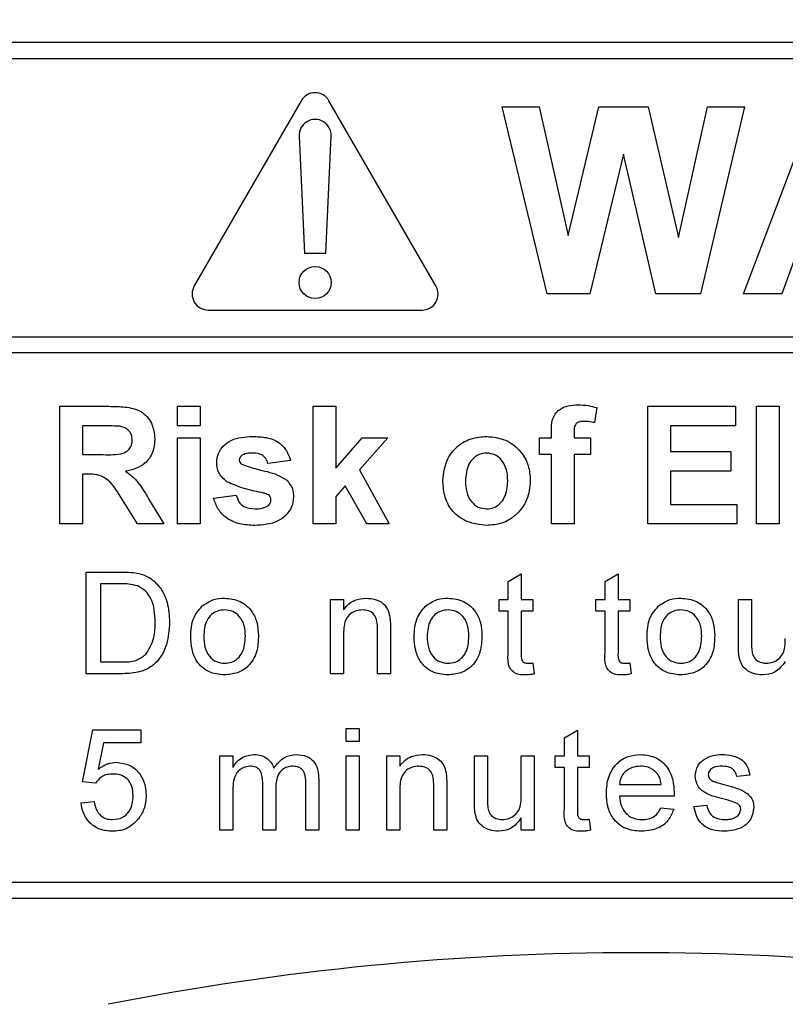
# Paper-space layout 'Blatt3' of a CAD drawing. Header units: millimetres. Extents: x 5 to 418, y 2 to 292.
# Tile 19 of 53: x 91.36 to 96.14, y 202.66 to 208.8. Entities that reach past the tile are written whole.
import ezdxf

# ---------------------------------------------------------------- set-up
doc = ezdxf.new("R2010")
doc.units = ezdxf.units.MM
doc.layers.add('SLD-0', color=7, linetype='Continuous')
doc.styles.add('SLDTEXTSTYLE0', font='TXT', dxfattribs={"width": 0.605})
doc.dimstyles.new('SLDDIMSTYLE0', dxfattribs={"dimtxt": 3.5, "dimasz": 3.302, "dimexe": 0, "dimexo": 0.0625, "dimgap": 0.875, "dimtad": 1, "dimlfac": 3, "dimrnd": 1e-09, "dimzin": 12, "dimdsep": 46, "dimtxsty": 'SLDTEXTSTYLE0', "dimsah": 1, "dimcen": 0.09, "dimadec": 0, "dimazin": 3, "dimtfac": 1, "dimtofl": 0, "dimtmove": 0, "dimatfit": 3, "dimfxl": 1, "dimfrac": 2, "dimtolj": 1, "dimtzin": 12, "dimarcsym": 0})

# ---------------------------------------------------------------- blocks, each defined once
blk = doc.blocks.new('_D_13')
at = {"layer": 'SLD-0'}
for p, q in [((58.038, 202.4881), (58.038, 259.5881)), ((132.3713, 202.4881), (132.3713, 259.5881)), ((58.038, 258.5881), (132.3713, 258.5881))]:
    blk.add_line(p, q, dxfattribs=at)
for points in [[(58.038, 258.5881), (61.34, 258.0801), (61.34, 259.0961)], [(132.3713, 258.5881), (129.0693, 259.0961), (129.0693, 258.0801)]]:
    blk.add_solid(points, dxfattribs=at)
at = {"layer": 'SLD-0', "insert": (91.1942, 263.0999), "char_height": 3.5, "attachment_point": 1, "style": 'SLDTEXTSTYLE0'}
blk.add_mtext('223', dxfattribs=at)

psp = doc.layouts.new('Blatt3')

# ---------------------------------------------------------------- linework, layer by layer
at = {"color": 7, "linetype": 'Continuous', "lineweight": 25}
for p, q in [((103.538, 208.6548), (86.8713, 208.6548)), ((103.538, 208.5548), (91.138, 208.5548)), ((93.118, 208.2928), (92.4514, 207.1381)), ((93.9579, 207.1381), (93.2912, 208.2928)), ((94.6506, 207.0881), (94.3713, 208.2548)), ((94.3713, 208.2548), (94.6013, 208.2548)), ((94.6013, 208.2548), (94.7826, 207.4534)), ((94.7826, 207.4534), (94.9745, 208.2548)), ((94.9745, 208.2548), (95.2806, 208.2548)), ((95.2806, 208.2548), (95.4707, 207.4399)), ((95.4707, 207.4399), (95.6515, 208.2548)), ((95.882, 208.2548), (95.6078, 207.0881)), ((95.6515, 208.2548), (95.882, 208.2548)), ((95.8754, 207.0881), (96.3164, 208.2548)), ((93.1047, 208.0716), (93.138, 207.3428)), ((93.2713, 207.3428), (93.3045, 208.0716)), ((95.1266, 207.9603), (94.9179, 207.0881)), ((95.33, 207.0881), (95.1266, 207.9603)), ((93.138, 207.3428), (93.2713, 207.3428)), ((96.2131, 207.3574), (96.1147, 207.0881)), ((94.9179, 207.0881), (94.6506, 207.0881)), ((95.6078, 207.0881), (95.33, 207.0881)), ((96.1147, 207.0881), (95.8754, 207.0881)), ((92.538, 206.9881), (93.8713, 206.9881)), ((91.138, 206.8217), (103.7713, 206.8217)), ((103.7713, 206.7217), (91.138, 206.7217)), ((91.6132, 206.3881), (91.9209, 206.3881)), ((91.6132, 205.6548), (91.6132, 206.3881)), ((92.3465, 206.2659), (92.3465, 206.3881)), ((92.3465, 206.3881), (92.4875, 206.3881)), ((92.4875, 206.3881), (92.4875, 206.2659)), ((93.1927, 206.3881), (93.3337, 206.3881)), ((93.1927, 205.6548), (93.1927, 206.3881)), ((93.3337, 206.3881), (93.3337, 206.0019)), ((95.2798, 205.6548), (95.2798, 206.3881)), ((95.2798, 206.3881), (95.8251, 206.3881)), ((95.8251, 206.3881), (95.8251, 206.2659)), ((95.9568, 206.3881), (96.0978, 206.3881)), ((95.9568, 205.6548), (95.9568, 206.3881)), ((96.0978, 206.3881), (96.0978, 205.6548)), ((94.9602, 206.3804), (94.9461, 206.2862)), ((91.7542, 206.2659), (91.7542, 206.0873)), ((91.8741, 206.2659), (91.7542, 206.2659)), ((92.4875, 206.2659), (92.3465, 206.2659)), ((95.8251, 206.2659), (95.4209, 206.2659)), ((95.4209, 206.2659), (95.4209, 206.1061)), ((94.6781, 206.1907), (94.6781, 206.2293)), ((94.8192, 206.2271), (94.8192, 206.1907)), ((92.3465, 205.6548), (92.3465, 206.1907)), ((92.3465, 206.1907), (92.4875, 206.1907)), ((92.4875, 206.1907), (92.4875, 205.6548)), ((93.3337, 206.0019), (93.4982, 206.1907)), ((93.658, 206.1907), (93.481, 205.992)), ((93.4982, 206.1907), (93.658, 206.1907)), ((94.6029, 206.1907), (94.6781, 206.1907)), ((94.6029, 206.0873), (94.6029, 206.1907)), ((94.8192, 206.1907), (94.9226, 206.1907)), ((94.9226, 206.1907), (94.9226, 206.0873)), ((91.7542, 206.0873), (91.8678, 206.0873)), ((94.6781, 206.0873), (94.6029, 206.0873)), ((94.6781, 205.6548), (94.6781, 206.0873)), ((94.9226, 206.0873), (94.8192, 206.0873)), ((94.8192, 206.0873), (94.8192, 205.6548)), ((95.4209, 206.1061), (95.7969, 206.1061)), ((95.7969, 206.1061), (95.7969, 205.9839)), ((93.0516, 206.0497), (92.9106, 206.0309)), ((91.7542, 205.9651), (91.7542, 205.6548)), ((91.7858, 205.9651), (91.7542, 205.9651)), ((93.481, 205.992), (93.6674, 205.6548)), ((95.7969, 205.9839), (95.4209, 205.9839)), ((95.4209, 205.9839), (95.4209, 205.777)), ((92.5721, 205.8146), (92.7132, 205.8334)), ((93.3919, 205.8918), (93.3337, 205.8264)), ((93.5264, 205.6548), (93.3919, 205.8918)), ((92.0971, 205.6548), (91.9928, 205.8213)), ((92.173, 205.8), (92.2619, 205.6548)), ((93.3337, 205.8264), (93.3337, 205.6548)), ((95.4209, 205.777), (95.8345, 205.777)), ((95.8345, 205.777), (95.8345, 205.6548)), ((91.7542, 205.6548), (91.6132, 205.6548)), ((92.2619, 205.6548), (92.0971, 205.6548)), ((92.4875, 205.6548), (92.3465, 205.6548)), ((93.3337, 205.6548), (93.1927, 205.6548)), ((93.6674, 205.6548), (93.5264, 205.6548)), ((94.8192, 205.6548), (94.6781, 205.6548)), ((95.8345, 205.6548), (95.2798, 205.6548)), ((96.0978, 205.6548), (95.9568, 205.6548)), ((91.7777, 205.3548), (91.9943, 205.3548)), ((91.7777, 204.7215), (91.7777, 205.3548)), ((94.4085, 205.297), (94.4897, 205.3431)), ((94.4897, 205.3431), (94.4897, 205.1843)), ((95.0126, 205.297), (95.0938, 205.3431)), ((95.0938, 205.3431), (95.0938, 205.1843)), ((91.867, 205.2817), (91.867, 204.7946)), ((91.9954, 205.2817), (91.867, 205.2817)), ((94.4085, 205.1843), (94.4085, 205.297)), ((95.0126, 205.1843), (95.0126, 205.297)), ((93.301, 204.7215), (93.301, 205.1843)), ((93.301, 205.1843), (93.3821, 205.1843)), ((93.3821, 205.1843), (93.3821, 205.1197)), ((94.3516, 205.1112), (94.3516, 205.1843)), ((94.3516, 205.1843), (94.4085, 205.1843)), ((94.4897, 205.1843), (94.5627, 205.1843)), ((94.5627, 205.1843), (94.5627, 205.1112)), ((94.9557, 205.1843), (95.0126, 205.1843)), ((94.9557, 205.1112), (94.9557, 205.1843)), ((95.0938, 205.1843), (95.1668, 205.1843)), ((95.1668, 205.1843), (95.1668, 205.1112)), ((95.844, 204.899), (95.844, 205.1843)), ((95.844, 205.1843), (95.9252, 205.1843)), ((95.9252, 205.1843), (95.9252, 204.9326)), ((94.4085, 205.1112), (94.3516, 205.1112)), ((94.4085, 204.8515), (94.4085, 205.1112)), ((94.5627, 205.1112), (94.4897, 205.1112)), ((94.4897, 205.1112), (94.4897, 204.8486)), ((95.0126, 205.1112), (94.9557, 205.1112)), ((95.0126, 204.8515), (95.0126, 205.1112)), ((95.1668, 205.1112), (95.0938, 205.1112)), ((95.0938, 205.1112), (95.0938, 204.8486)), ((93.5933, 204.7215), (93.5933, 204.9978)), ((93.6745, 205.0047), (93.6745, 204.7215)), ((93.3821, 204.9696), (93.3821, 204.7215)), ((91.867, 204.7946), (91.9976, 204.7946)), ((94.5627, 204.7885), (94.5709, 204.7203)), ((95.1668, 204.7885), (95.175, 204.7203)), ((92.0045, 204.7215), (91.7777, 204.7215)), ((93.3821, 204.7215), (93.301, 204.7215)), ((93.6745, 204.7215), (93.5933, 204.7215)), ((91.7533, 204.0476), (91.8183, 204.3723)), ((91.8183, 204.3723), (92.1187, 204.3723)), ((92.1187, 204.3723), (92.1187, 204.2911)), ((93.3984, 204.3805), (93.4796, 204.3805)), ((93.3984, 204.2993), (93.3984, 204.3805)), ((93.4796, 204.3805), (93.4796, 204.2993)), ((94.7592, 204.3226), (94.8404, 204.3688)), ((94.8404, 204.3688), (94.8404, 204.2099)), ((93.4796, 204.2993), (93.3984, 204.2993)), ((94.7592, 204.2099), (94.7592, 204.3226)), ((91.8847, 204.2911), (91.8524, 204.1271)), ((92.1187, 204.2911), (91.8847, 204.2911)), ((92.6102, 203.7471), (92.6102, 204.2099)), ((92.6102, 204.2099), (92.6914, 204.2099)), ((92.6914, 204.2099), (92.6914, 204.1378)), ((93.3984, 203.7471), (93.3984, 204.2099)), ((93.3984, 204.2099), (93.4796, 204.2099)), ((93.4796, 204.2099), (93.4796, 203.7471)), ((93.6517, 203.7471), (93.6517, 204.2099)), ((93.6517, 204.2099), (93.7329, 204.2099)), ((93.7329, 204.2099), (93.7329, 204.1454)), ((94.1974, 203.9246), (94.1974, 204.2099)), ((94.1974, 204.2099), (94.2786, 204.2099)), ((94.2786, 204.2099), (94.2786, 203.9582)), ((94.4897, 203.9669), (94.4897, 204.2099)), ((94.4897, 204.2099), (94.5709, 204.2099)), ((94.5709, 204.2099), (94.5709, 203.7471)), ((94.7024, 204.1369), (94.7024, 204.2099)), ((94.7024, 204.2099), (94.7592, 204.2099)), ((94.8404, 204.2099), (94.9135, 204.2099)), ((94.9135, 204.2099), (94.9135, 204.1369)), ((94.7592, 204.1369), (94.7024, 204.1369)), ((94.7592, 203.8772), (94.7592, 204.1369)), ((94.8404, 204.1369), (94.8404, 203.8742)), ((94.9135, 204.1369), (94.8404, 204.1369)), ((93.2273, 204.0633), (93.2273, 203.7471)), ((95.9155, 204.0881), (95.8343, 204.08)), ((91.8345, 204.0394), (91.7533, 204.0476)), ((92.8781, 203.7471), (92.8781, 204.0423)), ((92.9593, 204.0111), (92.9593, 203.7471)), ((93.1461, 203.7471), (93.1461, 204.0333)), ((93.7329, 203.9953), (93.7329, 203.7471)), ((93.944, 203.7471), (93.944, 204.0234)), ((94.0252, 204.0303), (94.0252, 203.7471)), ((95.1019, 204.0313), (95.3617, 204.0313)), ((92.6914, 203.9828), (92.6914, 203.7471)), ((95.4425, 203.9582), (95.1019, 203.9582)), ((91.7452, 203.9176), (91.8264, 203.9258)), ((95.3608, 203.8852), (95.4404, 203.877)), ((95.5663, 203.8933), (95.6475, 203.9014)), ((94.4897, 203.7471), (94.4897, 203.8227)), ((94.9135, 203.8141), (94.9216, 203.746)), ((92.6914, 203.7471), (92.6102, 203.7471)), ((92.9593, 203.7471), (92.8781, 203.7471)), ((93.2273, 203.7471), (93.1461, 203.7471)), ((93.4796, 203.7471), (93.3984, 203.7471)), ((93.7329, 203.7471), (93.6517, 203.7471)), ((94.0252, 203.7471), (93.944, 203.7471)), ((94.5709, 203.7471), (94.4897, 203.7471)), ((91.138, 203.4215), (103.538, 203.4215)), ((86.8713, 203.3215), (103.538, 203.3215))]:
    psp.add_line(p, q, dxfattribs=at)
psp.add_circle((93.2046, 207.1595), 0.1, dxfattribs=at)
for centre, radius, start, end in [((93.2046, 208.2428), 0.1, 30, 150), ((93.2046, 208.0762), 0.1, 357.38934, 182.61066), ((92.538, 207.0881), 0.1, 150, 270), ((93.8713, 207.0881), 0.1, 270, 30), ((95.2046, 185.9881), 16.9942, 78.83718, 101.16282)]:
    psp.add_arc(centre, radius, start, end, dxfattribs=at)
for points, knots in [([(91.9209, 206.3881), (91.9542, 206.3876), (92.0206, 206.3866), (92.1055, 206.369), (92.1573, 206.3252), (92.1955, 206.2691), (92.2015, 206.2186), (92.2055, 206.185)], [0, 0, 0, 0, 0.251138, 0.500538, 0.625743, 0.751054, 1, 1, 1, 1]), ([(94.6781, 206.2293), (94.6781, 206.2552), (94.6779, 206.3062), (94.7197, 206.3698), (94.7822, 206.3946), (94.8222, 206.3965), (94.8422, 206.3976)], [0, 0, 0, 0, 0.2818009, 0.5577695, 0.7784647, 1, 1, 1, 1]), ([(94.8422, 206.3976), (94.8646, 206.3967), (94.9046, 206.3951), (94.9432, 206.3849), (94.9602, 206.3804)], [0, 0, 0, 0, 0.559885, 1, 1, 1, 1]), ([(91.9862, 206.2636), (91.9652, 206.2645), (91.9279, 206.2661), (91.8905, 206.266), (91.8741, 206.2659)], [0, 0, 0, 0, 0.559921, 1, 1, 1, 1]), ([(92.0645, 206.1785), (92.0635, 206.1905), (92.0615, 206.2144), (92.0347, 206.2506), (92.0046, 206.2586), (91.9862, 206.2636)], [0, 0, 0, 0, 0.281084, 0.561281, 1, 1, 1, 1]), ([(94.8787, 206.2941), (94.8721, 206.2939), (94.8591, 206.2934), (94.8399, 206.2877), (94.8194, 206.266), (94.8193, 206.2432), (94.8192, 206.2271)], [0, 0, 0, 0, 0.1878021, 0.3749535, 0.5606786, 1, 1, 1, 1]), ([(94.9461, 206.2862), (94.9336, 206.2887), (94.9113, 206.2932), (94.8886, 206.2939), (94.8787, 206.2941)], [0, 0, 0, 0, 0.559847, 1, 1, 1, 1]), ([(92.591, 206.0372), (92.5929, 206.0567), (92.5969, 206.0958), (92.6319, 206.1447), (92.702, 206.1944), (92.7687, 206.1978), (92.8156, 206.2001)], [0, 0, 0, 0, 0.186756, 0.373549, 0.56049, 1, 1, 1, 1]), ([(92.8156, 206.2001), (92.8442, 206.1992), (92.9012, 206.1973), (92.9783, 206.1695), (93.0297, 206.1137), (93.0443, 206.071), (93.0516, 206.0497)], [0, 0, 0, 0, 0.280825, 0.559925, 0.77968, 1, 1, 1, 1]), ([(94.0012, 205.9303), (94.0062, 205.9702), (94.0163, 206.05), (94.086, 206.1432), (94.179, 206.1924), (94.2419, 206.1975), (94.2734, 206.2001)], [0, 0, 0, 0, 0.2799501, 0.5591471, 0.779424, 1, 1, 1, 1]), ([(94.2734, 206.2001), (94.3143, 206.1961), (94.396, 206.188), (94.4873, 206.113), (94.5395, 206.0204), (94.5442, 205.9563), (94.5465, 205.9242)], [0, 0, 0, 0, 0.279785, 0.559124, 0.779388, 1, 1, 1, 1]), ([(91.8678, 206.0873), (91.9093, 206.0859), (91.9612, 206.0841), (92.0217, 206.1002), (92.0467, 206.1196), (92.0625, 206.1474), (92.0638, 206.1681), (92.0645, 206.1785)], [0, 0, 0, 0, 0.5009076, 0.6257176, 0.7503646, 0.8750206, 1, 1, 1, 1]), ([(92.2055, 206.185), (92.2031, 206.1567), (92.1983, 206.1001), (92.1505, 206.0332), (92.0868, 205.9964), (92.0433, 205.9877), (92.0216, 205.9833)], [0, 0, 0, 0, 0.2799434, 0.5589736, 0.7791835, 1, 1, 1, 1]), ([(92.7467, 206.0814), (92.742, 206.0771), (92.7336, 206.0694), (92.7325, 206.0582), (92.732, 206.0532)], [0, 0, 0, 0, 0.5594113, 1, 1, 1, 1]), ([(92.8192, 206.0967), (92.805, 206.0966), (92.7797, 206.0965), (92.7567, 206.086), (92.7467, 206.0814)], [0, 0, 0, 0, 0.5610172, 1, 1, 1, 1]), ([(92.9106, 206.0309), (92.907, 206.0419), (92.8998, 206.0638), (92.8679, 206.0933), (92.8377, 206.0954), (92.8192, 206.0967)], [0, 0, 0, 0, 0.2808102, 0.5607583, 1, 1, 1, 1]), ([(94.2742, 206.0967), (94.2588, 206.0952), (94.2282, 206.0922), (94.1897, 206.0652), (94.1486, 206.0118), (94.1449, 205.9595), (94.1422, 205.9228)], [0, 0, 0, 0, 0.186985, 0.373878, 0.561022, 1, 1, 1, 1]), ([(94.4055, 205.9238), (94.4044, 205.9466), (94.4023, 205.9922), (94.3742, 206.0506), (94.328, 206.0902), (94.2921, 206.0945), (94.2742, 206.0967)], [0, 0, 0, 0, 0.281043, 0.560553, 0.78042, 1, 1, 1, 1]), ([(92.6546, 205.9179), (92.6341, 205.9359), (92.5974, 205.968), (92.5929, 206.016), (92.591, 206.0372)], [0, 0, 0, 0, 0.558645, 1, 1, 1, 1]), ([(92.732, 206.0532), (92.7329, 206.0476), (92.7345, 206.0375), (92.7422, 206.031), (92.7456, 206.0281)], [0, 0, 0, 0, 0.558274, 1, 1, 1, 1]), ([(92.7456, 206.0281), (92.7778, 206.0166), (92.8308, 205.9978), (92.9073, 205.9817), (92.9713, 205.9626), (93.0087, 205.9389), (93.0274, 205.927)], [0, 0, 0, 0, 0.339607, 0.560063, 0.78038, 1, 1, 1, 1]), ([(91.9928, 205.8213), (91.9663, 205.8658), (91.9296, 205.9276), (91.8452, 205.9657), (91.8057, 205.9653), (91.7858, 205.9651)], [0, 0, 0, 0, 0.560986, 0.779305, 1, 1, 1, 1]), ([(92.0216, 205.9833), (92.0439, 205.9674), (92.0808, 205.9412), (92.1184, 205.8906), (92.1467, 205.846), (92.1643, 205.8153), (92.173, 205.8)], [0, 0, 0, 0, 0.339561, 0.559573, 0.779778, 1, 1, 1, 1]), ([(92.872, 205.85), (92.83, 205.8587), (92.7553, 205.8741), (92.6853, 205.9045), (92.6546, 205.9179)], [0, 0, 0, 0, 0.560705, 1, 1, 1, 1]), ([(93.0274, 205.927), (93.0417, 205.9101), (93.0673, 205.8797), (93.0695, 205.8403), (93.0704, 205.8229)], [0, 0, 0, 0, 0.558015, 1, 1, 1, 1]), ([(94.2743, 205.6454), (94.2327, 205.6501), (94.1497, 205.6595), (94.0523, 205.7327), (94.0067, 205.8321), (94.003, 205.8975), (94.0012, 205.9303)], [0, 0, 0, 0, 0.2801445, 0.5588988, 0.7790531, 1, 1, 1, 1]), ([(94.1422, 205.9228), (94.1433, 205.8998), (94.1454, 205.854), (94.1735, 205.7951), (94.22, 205.7554), (94.2561, 205.751), (94.2742, 205.7488)], [0, 0, 0, 0, 0.2810154, 0.5604643, 0.7803935, 1, 1, 1, 1]), ([(94.2742, 205.7488), (94.2895, 205.7504), (94.3202, 205.7534), (94.3588, 205.7806), (94.3993, 205.8346), (94.4029, 205.887), (94.4055, 205.9238)], [0, 0, 0, 0, 0.18693, 0.373819, 0.560978, 1, 1, 1, 1]), ([(94.5465, 205.9242), (94.5425, 205.8833), (94.5344, 205.8015), (94.4622, 205.7083), (94.3707, 205.6532), (94.3064, 205.648), (94.2743, 205.6454)], [0, 0, 0, 0, 0.279924, 0.559367, 0.779516, 1, 1, 1, 1]), ([(92.7132, 205.8334), (92.7174, 205.8194), (92.7259, 205.7912), (92.7661, 205.7533), (92.8045, 205.7505), (92.8279, 205.7488)], [0, 0, 0, 0, 0.280993, 0.560665, 1, 1, 1, 1]), ([(92.9193, 205.8318), (92.9109, 205.8365), (92.896, 205.8448), (92.8793, 205.8484), (92.872, 205.85)], [0, 0, 0, 0, 0.558614, 1, 1, 1, 1]), ([(92.9294, 205.8057), (92.929, 205.8112), (92.9281, 205.8209), (92.922, 205.8285), (92.9193, 205.8318)], [0, 0, 0, 0, 0.559319, 1, 1, 1, 1]), ([(92.8278, 205.6454), (92.7966, 205.6469), (92.7343, 205.6499), (92.653, 205.6858), (92.5962, 205.7449), (92.5802, 205.7914), (92.5721, 205.8146)], [0, 0, 0, 0, 0.280651, 0.560003, 0.779956, 1, 1, 1, 1]), ([(93.0704, 205.8229), (93.0681, 205.8018), (93.0633, 205.7598), (93.0248, 205.7077), (92.9501, 205.6531), (92.8782, 205.6486), (92.8278, 205.6454)], [0, 0, 0, 0, 0.186725, 0.373655, 0.5608, 1, 1, 1, 1]), ([(92.9108, 205.7685), (92.9167, 205.7743), (92.9274, 205.7846), (92.9288, 205.7992), (92.9294, 205.8057)], [0, 0, 0, 0, 0.558844, 1, 1, 1, 1]), ([(92.8279, 205.7488), (92.8443, 205.7492), (92.8734, 205.7498), (92.8994, 205.7628), (92.9108, 205.7685)], [0, 0, 0, 0, 0.560783, 1, 1, 1, 1]), ([(91.9943, 205.3548), (92.0153, 205.3547), (92.0529, 205.3546), (92.0899, 205.3484), (92.1062, 205.3457)], [0, 0, 0, 0, 0.560174, 1, 1, 1, 1]), ([(92.1062, 205.3457), (92.1249, 205.3403), (92.1584, 205.3307), (92.1861, 205.3097), (92.1983, 205.3004)], [0, 0, 0, 0, 0.559847, 1, 1, 1, 1]), ([(92.1001, 205.2687), (92.0808, 205.2734), (92.0464, 205.2818), (92.011, 205.2818), (91.9954, 205.2817)], [0, 0, 0, 0, 0.559255, 1, 1, 1, 1]), ([(92.1983, 205.3004), (92.2169, 205.2811), (92.2542, 205.2425), (92.2903, 205.1521), (92.2947, 205.0835), (92.2974, 205.0416)], [0, 0, 0, 0, 0.279769, 0.559929, 1, 1, 1, 1]), ([(92.208, 205.043), (92.2052, 205.0932), (92.2012, 205.1633), (92.1506, 205.2389), (92.1169, 205.2588), (92.1001, 205.2687)], [0, 0, 0, 0, 0.5591497, 0.7800403, 1, 1, 1, 1]), ([(92.4986, 205.1415), (92.5226, 205.1582), (92.5655, 205.188), (92.6174, 205.1911), (92.6403, 205.1924)], [0, 0, 0, 0, 0.559033, 1, 1, 1, 1]), ([(92.6403, 205.1924), (92.6735, 205.1888), (92.74, 205.1815), (92.8124, 205.1165), (92.847, 205.0375), (92.8497, 204.9854), (92.8511, 204.9594)], [0, 0, 0, 0, 0.279556, 0.5586, 0.778991, 1, 1, 1, 1]), ([(93.3821, 205.1197), (93.3917, 205.132), (93.4107, 205.1564), (93.4587, 205.1865), (93.4987, 205.1902), (93.5231, 205.1924)], [0, 0, 0, 0, 0.280554, 0.560815, 1, 1, 1, 1]), ([(93.5231, 205.1924), (93.542, 205.1909), (93.5797, 205.1878), (93.6284, 205.1634), (93.6589, 205.1238), (93.6665, 205.095), (93.6703, 205.0805)], [0, 0, 0, 0, 0.2802155, 0.5599712, 0.7796359, 1, 1, 1, 1]), ([(93.8919, 205.1415), (93.9159, 205.1582), (93.9588, 205.188), (94.0107, 205.1911), (94.0336, 205.1924)], [0, 0, 0, 0, 0.559033, 1, 1, 1, 1]), ([(94.0336, 205.1924), (94.0669, 205.1888), (94.1334, 205.1815), (94.2057, 205.1165), (94.2403, 205.0375), (94.2431, 204.9854), (94.2445, 204.9594)], [0, 0, 0, 0, 0.279556, 0.5586, 0.778991, 1, 1, 1, 1]), ([(95.3437, 205.1415), (95.3677, 205.1582), (95.4106, 205.188), (95.4625, 205.1911), (95.4854, 205.1924)], [0, 0, 0, 0, 0.559033, 1, 1, 1, 1]), ([(95.4854, 205.1924), (95.5187, 205.1888), (95.5852, 205.1815), (95.6575, 205.1165), (95.6921, 205.0375), (95.6949, 204.9854), (95.6963, 204.9594)], [0, 0, 0, 0, 0.279556, 0.5586, 0.778991, 1, 1, 1, 1]), ([(92.4289, 204.9529), (92.4307, 204.9927), (92.434, 205.0635), (92.4789, 205.1177), (92.4986, 205.1415)], [0, 0, 0, 0, 0.5609635, 1, 1, 1, 1]), ([(92.6403, 205.1193), (92.6254, 205.1181), (92.5956, 205.1155), (92.5568, 205.0914), (92.5158, 205.0399), (92.5124, 204.9889), (92.5101, 204.9531)], [0, 0, 0, 0, 0.187137, 0.374025, 0.561097, 1, 1, 1, 1]), ([(92.7699, 204.9556), (92.7689, 204.9776), (92.767, 205.0216), (92.7384, 205.0777), (92.6922, 205.1137), (92.6576, 205.1175), (92.6403, 205.1193)], [0, 0, 0, 0, 0.2810641, 0.5603164, 0.7801741, 1, 1, 1, 1]), ([(93.5005, 205.1193), (93.4869, 205.1182), (93.4598, 205.116), (93.423, 205.0965), (93.3842, 205.0497), (93.383, 205.0027), (93.3821, 204.9696)], [0, 0, 0, 0, 0.187273, 0.374362, 0.56054, 1, 1, 1, 1]), ([(93.5933, 204.9978), (93.5931, 205.0142), (93.5929, 205.0468), (93.5763, 205.0917), (93.5392, 205.1159), (93.5134, 205.1182), (93.5005, 205.1193)], [0, 0, 0, 0, 0.28168, 0.559785, 0.779587, 1, 1, 1, 1]), ([(93.8222, 204.9529), (93.8241, 204.9927), (93.8273, 205.0635), (93.8722, 205.1177), (93.8919, 205.1415)], [0, 0, 0, 0, 0.560963, 1, 1, 1, 1]), ([(94.0336, 205.1193), (94.0187, 205.1181), (93.989, 205.1155), (93.9502, 205.0914), (93.9091, 205.0399), (93.9058, 204.9889), (93.9034, 204.9531)], [0, 0, 0, 0, 0.187137, 0.374025, 0.561097, 1, 1, 1, 1]), ([(94.1633, 204.9556), (94.1623, 204.9776), (94.1603, 205.0216), (94.1317, 205.0777), (94.0855, 205.1137), (94.0509, 205.1175), (94.0336, 205.1193)], [0, 0, 0, 0, 0.281064, 0.560316, 0.780174, 1, 1, 1, 1]), ([(95.274, 204.9529), (95.2759, 204.9927), (95.2791, 205.0635), (95.324, 205.1177), (95.3437, 205.1415)], [0, 0, 0, 0, 0.560963, 1, 1, 1, 1]), ([(95.4854, 205.1193), (95.4705, 205.1181), (95.4408, 205.1155), (95.402, 205.0914), (95.3609, 205.0399), (95.3576, 204.9889), (95.3552, 204.9531)], [0, 0, 0, 0, 0.1871365, 0.3740246, 0.5610972, 1, 1, 1, 1]), ([(95.6151, 204.9556), (95.6141, 204.9776), (95.6121, 205.0216), (95.5835, 205.0777), (95.5373, 205.1137), (95.5027, 205.1175), (95.4854, 205.1193)], [0, 0, 0, 0, 0.281064, 0.560316, 0.780174, 1, 1, 1, 1]), ([(92.2974, 205.0416), (92.2942, 204.9953), (92.2878, 204.9031), (92.2233, 204.784), (92.1139, 204.726), (92.0411, 204.723), (92.0045, 204.7215)], [0, 0, 0, 0, 0.28084, 0.559952, 0.779068, 1, 1, 1, 1]), ([(92.1471, 204.8393), (92.1683, 204.8745), (92.2063, 204.9374), (92.2075, 205.0106), (92.208, 205.043)], [0, 0, 0, 0, 0.5574522, 1, 1, 1, 1]), ([(93.6703, 205.0805), (93.6718, 205.0664), (93.6744, 205.0412), (93.6744, 205.0158), (93.6745, 205.0047)], [0, 0, 0, 0, 0.559791, 1, 1, 1, 1]), ([(92.6403, 204.7134), (92.6063, 204.717), (92.5384, 204.7241), (92.4647, 204.7913), (92.4328, 204.8733), (92.4302, 204.9263), (92.4289, 204.9529)], [0, 0, 0, 0, 0.279616, 0.558371, 0.778858, 1, 1, 1, 1]), ([(92.5101, 204.9531), (92.5111, 204.9308), (92.513, 204.8863), (92.5403, 204.8284), (92.5876, 204.7921), (92.6227, 204.7883), (92.6403, 204.7864)], [0, 0, 0, 0, 0.281129, 0.560384, 0.780159, 1, 1, 1, 1]), ([(92.8511, 204.9594), (92.85, 204.9248), (92.8477, 204.8561), (92.7982, 204.7695), (92.7211, 204.7215), (92.6672, 204.7161), (92.6403, 204.7134)], [0, 0, 0, 0, 0.281033, 0.559513, 0.779602, 1, 1, 1, 1]), ([(92.6403, 204.7864), (92.6553, 204.7878), (92.6853, 204.7904), (92.724, 204.8156), (92.7648, 204.868), (92.7678, 204.9194), (92.7699, 204.9556)], [0, 0, 0, 0, 0.187044, 0.373945, 0.560983, 1, 1, 1, 1]), ([(94.0336, 204.7134), (93.9996, 204.717), (93.9318, 204.7241), (93.8581, 204.7913), (93.8261, 204.8733), (93.8235, 204.9263), (93.8222, 204.9529)], [0, 0, 0, 0, 0.279616, 0.558371, 0.778858, 1, 1, 1, 1]), ([(93.9034, 204.9531), (93.9044, 204.9308), (93.9064, 204.8863), (93.9337, 204.8284), (93.9809, 204.7921), (94.016, 204.7883), (94.0336, 204.7864)], [0, 0, 0, 0, 0.281129, 0.560384, 0.780159, 1, 1, 1, 1]), ([(94.2445, 204.9594), (94.2433, 204.9248), (94.2411, 204.8561), (94.1916, 204.7695), (94.1144, 204.7215), (94.0606, 204.7161), (94.0336, 204.7134)], [0, 0, 0, 0, 0.281033, 0.559513, 0.779602, 1, 1, 1, 1]), ([(94.0336, 204.7864), (94.0486, 204.7878), (94.0787, 204.7904), (94.1174, 204.8156), (94.1581, 204.868), (94.1611, 204.9194), (94.1633, 204.9556)], [0, 0, 0, 0, 0.187044, 0.373945, 0.560983, 1, 1, 1, 1]), ([(95.4854, 204.7134), (95.4514, 204.717), (95.3836, 204.7241), (95.3099, 204.7913), (95.2779, 204.8733), (95.2753, 204.9263), (95.274, 204.9529)], [0, 0, 0, 0, 0.279616, 0.558371, 0.778858, 1, 1, 1, 1]), ([(95.3552, 204.9531), (95.3562, 204.9308), (95.3582, 204.8863), (95.3855, 204.8284), (95.4327, 204.7921), (95.4678, 204.7883), (95.4854, 204.7864)], [0, 0, 0, 0, 0.281129, 0.560384, 0.780159, 1, 1, 1, 1]), ([(95.6963, 204.9594), (95.6951, 204.9248), (95.6928, 204.8561), (95.6434, 204.7695), (95.5662, 204.7215), (95.5123, 204.7161), (95.4854, 204.7134)], [0, 0, 0, 0, 0.281033, 0.559513, 0.779602, 1, 1, 1, 1]), ([(95.4854, 204.7864), (95.5004, 204.7878), (95.5305, 204.7904), (95.5692, 204.8156), (95.6099, 204.868), (95.6129, 204.9194), (95.6151, 204.9556)], [0, 0, 0, 0, 0.187044, 0.373945, 0.560983, 1, 1, 1, 1]), ([(95.9252, 204.9326), (95.9252, 204.9174), (95.925, 204.8902), (95.9284, 204.8632), (95.9299, 204.8514)], [0, 0, 0, 0, 0.560241, 1, 1, 1, 1]), ([(96.0175, 204.7864), (96.0313, 204.7878), (96.059, 204.7906), (96.0963, 204.8111), (96.1354, 204.8593), (96.1359, 204.9075), (96.1363, 204.9412)], [0, 0, 0, 0, 0.187111, 0.374253, 0.560834, 1, 1, 1, 1]), ([(94.5136, 204.7134), (94.5009, 204.7138), (94.4754, 204.7147), (94.4388, 204.7295), (94.4038, 204.7759), (94.4065, 204.8203), (94.4085, 204.8515)], [0, 0, 0, 0, 0.187433, 0.373821, 0.559462, 1, 1, 1, 1]), ([(95.1178, 204.7134), (95.105, 204.7138), (95.0795, 204.7147), (95.0429, 204.7295), (95.0079, 204.7759), (95.0106, 204.8203), (95.0126, 204.8515)], [0, 0, 0, 0, 0.187433, 0.373821, 0.559462, 1, 1, 1, 1]), ([(95.8486, 204.8261), (95.847, 204.8397), (95.844, 204.8639), (95.844, 204.8882), (95.844, 204.899)], [0, 0, 0, 0, 0.5598387, 1, 1, 1, 1]), ([(95.9299, 204.8514), (95.9335, 204.8409), (95.9407, 204.8199), (95.9713, 204.7919), (95.9999, 204.7885), (96.0175, 204.7864)], [0, 0, 0, 0, 0.2808637, 0.561194, 1, 1, 1, 1]), ([(91.9976, 204.7946), (92.0283, 204.7946), (92.0831, 204.7946), (92.1276, 204.8257), (92.1471, 204.8393)], [0, 0, 0, 0, 0.561861, 1, 1, 1, 1]), ([(94.4897, 204.8486), (94.4886, 204.8334), (94.4874, 204.8143), (94.5, 204.7958), (94.5122, 204.7872), (94.5234, 204.7868), (94.5309, 204.7864)], [0, 0, 0, 0, 0.499596, 0.625239, 0.750354, 1, 1, 1, 1]), ([(94.5309, 204.7864), (94.5369, 204.7866), (94.5475, 204.7869), (94.5581, 204.788), (94.5627, 204.7885)], [0, 0, 0, 0, 0.559965, 1, 1, 1, 1]), ([(95.0938, 204.8486), (95.0927, 204.8334), (95.0915, 204.8143), (95.1041, 204.7958), (95.1163, 204.7872), (95.1275, 204.7868), (95.135, 204.7864)], [0, 0, 0, 0, 0.499596, 0.625239, 0.750354, 1, 1, 1, 1]), ([(95.135, 204.7864), (95.141, 204.7866), (95.1516, 204.7869), (95.1622, 204.788), (95.1668, 204.7885)], [0, 0, 0, 0, 0.559965, 1, 1, 1, 1]), ([(95.9956, 204.7134), (95.9767, 204.7151), (95.9389, 204.7185), (95.8907, 204.7435), (95.8597, 204.7827), (95.8523, 204.8116), (95.8486, 204.8261)], [0, 0, 0, 0, 0.280286, 0.560186, 0.779607, 1, 1, 1, 1]), ([(96.1363, 204.7971), (96.116, 204.7707), (96.0797, 204.7236), (96.0214, 204.7165), (95.9956, 204.7134)], [0, 0, 0, 0, 0.559466, 1, 1, 1, 1]), ([(94.5709, 204.7203), (94.5603, 204.7182), (94.5414, 204.7145), (94.5221, 204.7137), (94.5136, 204.7134)], [0, 0, 0, 0, 0.560078, 1, 1, 1, 1]), ([(95.175, 204.7203), (95.1644, 204.7182), (95.1455, 204.7145), (95.1262, 204.7137), (95.1178, 204.7134)], [0, 0, 0, 0, 0.560078, 1, 1, 1, 1]), ([(92.6914, 204.1378), (92.6999, 204.1503), (92.7169, 204.1753), (92.7606, 204.2097), (92.7997, 204.2149), (92.8236, 204.2181)], [0, 0, 0, 0, 0.28095, 0.561784, 1, 1, 1, 1]), ([(92.8236, 204.2181), (92.8388, 204.2172), (92.8691, 204.2153), (92.9073, 204.1949), (92.9338, 204.1656), (92.9424, 204.1433), (92.9466, 204.1322)], [0, 0, 0, 0, 0.280176, 0.559511, 0.779663, 1, 1, 1, 1]), ([(92.9466, 204.1322), (92.9668, 204.1589), (93.0028, 204.2065), (93.0612, 204.2145), (93.0869, 204.2181)], [0, 0, 0, 0, 0.560019, 1, 1, 1, 1]), ([(93.0869, 204.2181), (93.1095, 204.2164), (93.1543, 204.2131), (93.2055, 204.1709), (93.2251, 204.1158), (93.2265, 204.0808), (93.2273, 204.0633)], [0, 0, 0, 0, 0.280317, 0.558226, 0.778715, 1, 1, 1, 1]), ([(93.7329, 204.1454), (93.7424, 204.1576), (93.7614, 204.1821), (93.8095, 204.2121), (93.8495, 204.2158), (93.8739, 204.2181)], [0, 0, 0, 0, 0.280554, 0.560815, 1, 1, 1, 1]), ([(93.8739, 204.2181), (93.8928, 204.2165), (93.9305, 204.2134), (93.9792, 204.1891), (94.0096, 204.1494), (94.0172, 204.1206), (94.021, 204.1062)], [0, 0, 0, 0, 0.280216, 0.559971, 0.779636, 1, 1, 1, 1]), ([(95.0207, 203.9746), (95.0227, 204.0089), (95.0267, 204.0774), (95.078, 204.1619), (95.1538, 204.2113), (95.2076, 204.2158), (95.2346, 204.2181)], [0, 0, 0, 0, 0.280748, 0.559775, 0.779666, 1, 1, 1, 1]), ([(95.2346, 204.2181), (95.2682, 204.2142), (95.3353, 204.2064), (95.4068, 204.1386), (95.4389, 204.0578), (95.4416, 204.0053), (95.4429, 203.979)], [0, 0, 0, 0, 0.279366, 0.558398, 0.778885, 1, 1, 1, 1]), ([(95.5745, 204.0838), (95.5775, 204.1062), (95.5829, 204.1463), (95.6124, 204.1736), (95.6253, 204.1856)], [0, 0, 0, 0, 0.558927, 1, 1, 1, 1]), ([(95.6253, 204.1856), (95.6452, 204.1962), (95.6808, 204.2152), (95.7209, 204.2172), (95.7386, 204.2181)], [0, 0, 0, 0, 0.558938, 1, 1, 1, 1]), ([(95.7386, 204.2181), (95.7614, 204.2167), (95.8068, 204.214), (95.8676, 204.1892), (95.9049, 204.1411), (95.912, 204.1058), (95.9155, 204.0881)], [0, 0, 0, 0, 0.2807369, 0.5604275, 0.7794497, 1, 1, 1, 1]), ([(91.8524, 204.1271), (91.8716, 204.1403), (91.906, 204.1638), (91.9472, 204.1677), (91.9653, 204.1693)], [0, 0, 0, 0, 0.559939, 1, 1, 1, 1]), ([(91.9653, 204.1693), (91.9943, 204.1656), (92.0524, 204.158), (92.1137, 204.1001), (92.1468, 204.0326), (92.1497, 203.9871), (92.1512, 203.9643)], [0, 0, 0, 0, 0.27917, 0.558797, 0.779169, 1, 1, 1, 1]), ([(92.8002, 204.145), (92.7817, 204.1423), (92.7538, 204.1382), (92.7241, 204.115), (92.6926, 204.0687), (92.6919, 204.021), (92.6914, 203.9828)], [0, 0, 0, 0, 0.249225, 0.374862, 0.500555, 1, 1, 1, 1]), ([(92.8781, 204.0423), (92.8768, 204.0677), (92.8753, 204.0994), (92.8526, 204.1292), (92.8314, 204.1426), (92.8127, 204.144), (92.8002, 204.145)], [0, 0, 0, 0, 0.498516, 0.624134, 0.749636, 1, 1, 1, 1]), ([(93.0674, 204.145), (93.0552, 204.144), (93.0309, 204.1421), (92.9984, 204.1238), (92.9632, 204.0826), (92.9609, 204.0406), (92.9593, 204.0111)], [0, 0, 0, 0, 0.187283, 0.374334, 0.56118, 1, 1, 1, 1]), ([(93.1461, 204.0333), (93.1466, 204.0608), (93.1473, 204.0952), (93.1223, 204.1262), (93.1004, 204.1413), (93.0806, 204.1435), (93.0674, 204.145)], [0, 0, 0, 0, 0.499043, 0.624568, 0.750308, 1, 1, 1, 1]), ([(93.8513, 204.145), (93.8377, 204.1439), (93.8106, 204.1416), (93.7738, 204.1221), (93.735, 204.0754), (93.7338, 204.0283), (93.7329, 203.9953)], [0, 0, 0, 0, 0.1872728, 0.3743615, 0.56054, 1, 1, 1, 1]), ([(93.944, 204.0234), (93.9439, 204.0398), (93.9437, 204.0724), (93.927, 204.1173), (93.8899, 204.1415), (93.8642, 204.1438), (93.8513, 204.145)], [0, 0, 0, 0, 0.28168, 0.559785, 0.779587, 1, 1, 1, 1]), ([(95.2342, 204.145), (95.2161, 204.1435), (95.1799, 204.1404), (95.1362, 204.1123), (95.1085, 204.0737), (95.1041, 204.0454), (95.1019, 204.0313)], [0, 0, 0, 0, 0.28019, 0.559728, 0.779642, 1, 1, 1, 1]), ([(95.3319, 204.1062), (95.3158, 204.1189), (95.2869, 204.1418), (95.2503, 204.144), (95.2342, 204.145)], [0, 0, 0, 0, 0.558512, 1, 1, 1, 1]), ([(95.7446, 204.145), (95.7249, 204.1445), (95.6954, 204.1439), (95.6674, 204.1232), (95.657, 204.1066), (95.6561, 204.0969), (95.6557, 204.0921)], [0, 0, 0, 0, 0.49977, 0.749095, 0.874592, 1, 1, 1, 1]), ([(95.8343, 204.08), (95.8314, 204.0912), (95.8256, 204.1136), (95.7926, 204.1417), (95.7628, 204.1437), (95.7446, 204.145)], [0, 0, 0, 0, 0.2803044, 0.560237, 1, 1, 1, 1]), ([(91.9429, 204.0963), (91.9309, 204.0957), (91.907, 204.0945), (91.8665, 204.0779), (91.8467, 204.054), (91.8345, 204.0394)], [0, 0, 0, 0, 0.2809249, 0.5611607, 1, 1, 1, 1]), ([(92.07, 203.9595), (92.0687, 203.9794), (92.0662, 204.019), (92.0362, 204.0687), (91.9897, 204.0935), (91.9585, 204.0953), (91.9429, 204.0963)], [0, 0, 0, 0, 0.2806528, 0.559595, 0.7792903, 1, 1, 1, 1]), ([(94.021, 204.1062), (94.0225, 204.092), (94.0252, 204.0668), (94.0252, 204.0415), (94.0252, 204.0303)], [0, 0, 0, 0, 0.559791, 1, 1, 1, 1]), ([(95.3617, 204.0313), (95.3596, 204.0468), (95.3558, 204.0743), (95.3392, 204.0964), (95.3319, 204.1062)], [0, 0, 0, 0, 0.560674, 1, 1, 1, 1]), ([(95.7546, 203.9391), (95.7134, 203.9495), (95.6619, 203.9626), (95.6094, 203.998), (95.5821, 204.031), (95.5775, 204.0627), (95.5745, 204.0838)], [0, 0, 0, 0, 0.501321, 0.626592, 0.751817, 1, 1, 1, 1]), ([(95.6557, 204.0921), (95.6561, 204.0872), (95.657, 204.0783), (95.662, 204.0711), (95.6642, 204.0678)], [0, 0, 0, 0, 0.5592363, 1, 1, 1, 1]), ([(95.6642, 204.0678), (95.6685, 204.0635), (95.6763, 204.0556), (95.6865, 204.0513), (95.6909, 204.0493)], [0, 0, 0, 0, 0.559084, 1, 1, 1, 1]), ([(95.6909, 204.0493), (95.7023, 204.0458), (95.7227, 204.0396), (95.7433, 204.034), (95.7523, 204.0316)], [0, 0, 0, 0, 0.559965, 1, 1, 1, 1]), ([(95.7523, 204.0316), (95.7945, 204.0208), (95.8471, 204.0072), (95.9027, 203.9732), (95.9246, 203.9488), (95.9379, 203.9186), (95.9392, 203.897), (95.9398, 203.8862)], [0, 0, 0, 0, 0.500446, 0.625396, 0.750274, 0.875069, 1, 1, 1, 1]), ([(91.9425, 203.8121), (91.9633, 203.8142), (92.0048, 203.8186), (92.0477, 203.8616), (92.0674, 203.911), (92.0691, 203.9433), (92.07, 203.9595)], [0, 0, 0, 0, 0.279539, 0.558252, 0.778884, 1, 1, 1, 1]), ([(92.1512, 203.9643), (92.149, 203.9342), (92.145, 203.8805), (92.1157, 203.8356), (92.1027, 203.8159)], [0, 0, 0, 0, 0.559726, 1, 1, 1, 1]), ([(94.2786, 203.9582), (94.2785, 203.943), (94.2784, 203.9158), (94.2818, 203.8889), (94.2833, 203.877)], [0, 0, 0, 0, 0.560241, 1, 1, 1, 1]), ([(94.3708, 203.8121), (94.3846, 203.8135), (94.4123, 203.8162), (94.4496, 203.8367), (94.4887, 203.885), (94.4893, 203.9331), (94.4897, 203.9669)], [0, 0, 0, 0, 0.187111, 0.374253, 0.560834, 1, 1, 1, 1]), ([(95.2389, 203.739), (95.2047, 203.7421), (95.1364, 203.7482), (95.0599, 203.8129), (95.0249, 203.8944), (95.0221, 203.9479), (95.0207, 203.9746)], [0, 0, 0, 0, 0.279952, 0.558661, 0.778994, 1, 1, 1, 1]), ([(95.1019, 203.9582), (95.1044, 203.9373), (95.1094, 203.8954), (95.1433, 203.8452), (95.1906, 203.8163), (95.2236, 203.8135), (95.2402, 203.8121)], [0, 0, 0, 0, 0.280633, 0.559687, 0.779661, 1, 1, 1, 1]), ([(95.4429, 203.979), (95.4429, 203.9752), (95.4428, 203.9682), (95.4426, 203.9613), (95.4425, 203.9582)], [0, 0, 0, 0, 0.559999, 1, 1, 1, 1]), ([(95.8309, 203.9154), (95.8169, 203.9205), (95.7918, 203.9297), (95.766, 203.9362), (95.7546, 203.9391)], [0, 0, 0, 0, 0.559788, 1, 1, 1, 1]), ([(91.942, 203.739), (91.9143, 203.7413), (91.859, 203.7458), (91.794, 203.7923), (91.7556, 203.8532), (91.7487, 203.8962), (91.7452, 203.9176)], [0, 0, 0, 0, 0.28007, 0.559249, 0.779432, 1, 1, 1, 1]), ([(91.8264, 203.9258), (91.8298, 203.9092), (91.8365, 203.8763), (91.8638, 203.8362), (91.9028, 203.8148), (91.9293, 203.813), (91.9425, 203.8121)], [0, 0, 0, 0, 0.280714, 0.559926, 0.779622, 1, 1, 1, 1]), ([(94.2019, 203.8518), (94.2003, 203.8653), (94.1974, 203.8895), (94.1974, 203.9139), (94.1974, 203.9246)], [0, 0, 0, 0, 0.559839, 1, 1, 1, 1]), ([(94.2833, 203.877), (94.2869, 203.8665), (94.294, 203.8455), (94.3246, 203.8176), (94.3533, 203.8142), (94.3708, 203.8121)], [0, 0, 0, 0, 0.280864, 0.561194, 1, 1, 1, 1]), ([(94.8644, 203.739), (94.8516, 203.7395), (94.8262, 203.7404), (94.7896, 203.7551), (94.7545, 203.8016), (94.7573, 203.8459), (94.7592, 203.8772)], [0, 0, 0, 0, 0.187433, 0.373821, 0.559462, 1, 1, 1, 1]), ([(94.8404, 203.8742), (94.8394, 203.859), (94.8381, 203.8399), (94.8507, 203.8215), (94.863, 203.8129), (94.8742, 203.8124), (94.8817, 203.8121)], [0, 0, 0, 0, 0.499596, 0.625239, 0.750354, 1, 1, 1, 1]), ([(95.4404, 203.877), (95.4313, 203.854), (95.413, 203.8079), (95.3421, 203.7488), (95.278, 203.7427), (95.2389, 203.739)], [0, 0, 0, 0, 0.280613, 0.560833, 1, 1, 1, 1]), ([(95.2402, 203.8121), (95.2542, 203.8129), (95.2821, 203.8145), (95.33, 203.8345), (95.3492, 203.866), (95.3608, 203.8852)], [0, 0, 0, 0, 0.2812824, 0.5619063, 1, 1, 1, 1]), ([(95.7585, 203.739), (95.7329, 203.7402), (95.6818, 203.7426), (95.6162, 203.7778), (95.5795, 203.8344), (95.5707, 203.8736), (95.5663, 203.8933)], [0, 0, 0, 0, 0.280739, 0.559297, 0.779311, 1, 1, 1, 1]), ([(95.6475, 203.9014), (95.6508, 203.8868), (95.6573, 203.8577), (95.6967, 203.8174), (95.7356, 203.8141), (95.7594, 203.8121)], [0, 0, 0, 0, 0.281314, 0.561069, 1, 1, 1, 1]), ([(95.9398, 203.8862), (95.9359, 203.8619), (95.9281, 203.8132), (95.8602, 203.75), (95.7971, 203.7432), (95.7585, 203.739)], [0, 0, 0, 0, 0.279926, 0.560038, 1, 1, 1, 1]), ([(95.7594, 203.8121), (95.7719, 203.8125), (95.7966, 203.8134), (95.8295, 203.8256), (95.8536, 203.8487), (95.857, 203.8682), (95.8586, 203.8779)], [0, 0, 0, 0, 0.281188, 0.560952, 0.781095, 1, 1, 1, 1]), ([(95.8586, 203.8779), (95.8581, 203.8825), (95.8572, 203.8918), (95.8474, 203.9058), (95.8371, 203.9117), (95.8309, 203.9154)], [0, 0, 0, 0, 0.279757, 0.559839, 1, 1, 1, 1]), ([(92.1027, 203.8159), (92.0776, 203.7908), (92.0325, 203.746), (91.9697, 203.7412), (91.942, 203.739)], [0, 0, 0, 0, 0.558485, 1, 1, 1, 1]), ([(94.349, 203.739), (94.3301, 203.7407), (94.2923, 203.7441), (94.244, 203.7691), (94.213, 203.8083), (94.2056, 203.8373), (94.2019, 203.8518)], [0, 0, 0, 0, 0.280286, 0.560186, 0.779607, 1, 1, 1, 1]), ([(94.4897, 203.8227), (94.4694, 203.7964), (94.4331, 203.7492), (94.3747, 203.7421), (94.349, 203.739)], [0, 0, 0, 0, 0.559466, 1, 1, 1, 1]), ([(94.8817, 203.8121), (94.8876, 203.8123), (94.8983, 203.8126), (94.9089, 203.8136), (94.9135, 203.8141)], [0, 0, 0, 0, 0.559965, 1, 1, 1, 1]), ([(94.9216, 203.746), (94.911, 203.7439), (94.8921, 203.7401), (94.8729, 203.7393), (94.8644, 203.739)], [0, 0, 0, 0, 0.560078, 1, 1, 1, 1])]:
    psp.add_open_spline(points, degree=3, knots=knots, dxfattribs=at)

# ---------------------------------------------------------------- dimensions: what is measured, and where the dimension line sits
at = {"layer": 'SLD-0'}
dim = psp.add_linear_dim(base=(132.3713, 258.5881), p1=(58.038, 202.4881), p2=(132.3713, 202.4881), dimstyle='SLDDIMSTYLE0', dxfattribs=at)
dim.commit()
dim.dimension.update_dxf_attribs({"geometry": '_D_13', "text_midpoint": (95.2046, 258.5881), "dimtype": 160})

doc.saveas('drawing.dxf')
